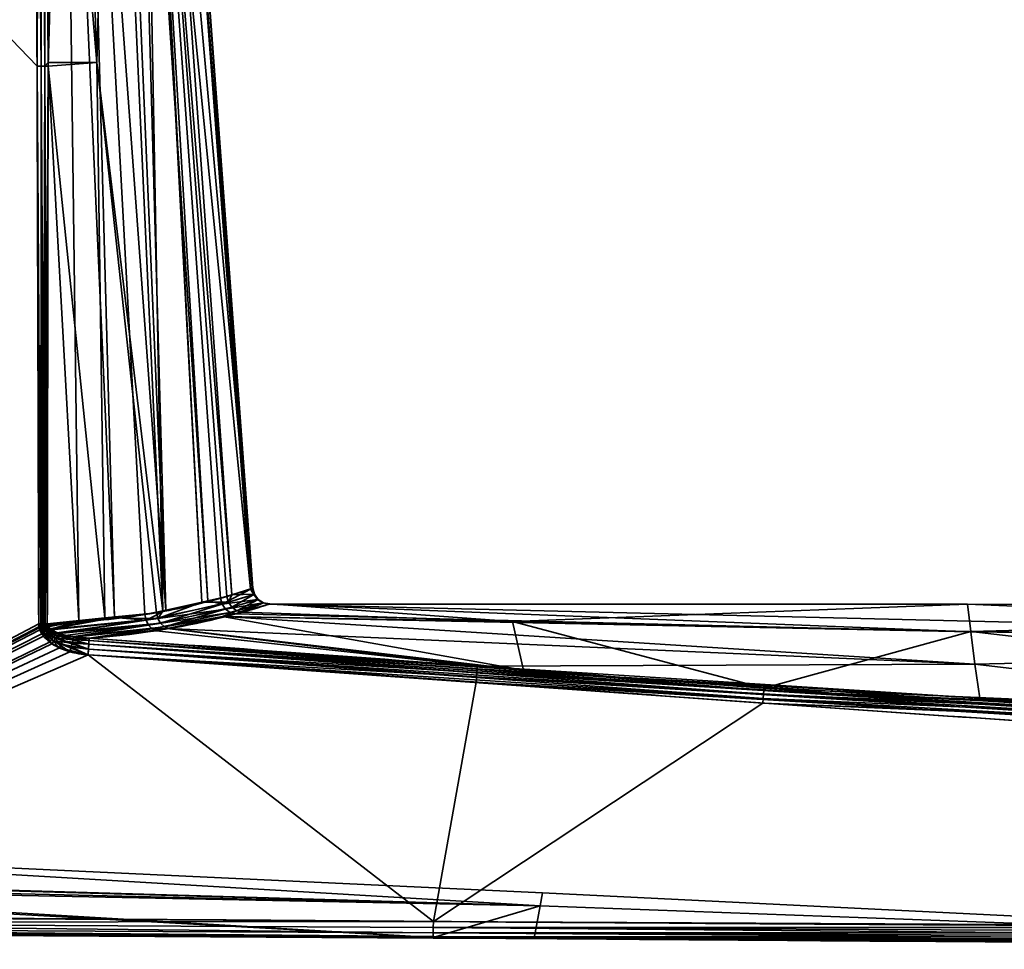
# Model space of a CAD drawing. Header units: millimetres. Extents: x -309 to 8309, y -96 to 57.
# Tile 18 of 95: x 1252 to 1281, y -93 to -66. Entities that reach past the tile are written whole.
import ezdxf

# ---------------------------------------------------------------- set-up
doc = ezdxf.new("R2010")
doc.units = ezdxf.units.MM
doc.layers.add('31', color=7, linetype='Continuous', true_color=0xffffff)

# ---------------------------------------------------------------- blocks, each defined once
blk = doc.blocks.new('UG_SURFACE_006')
at = {"layer": '31', "color": 251, "linetype": 'Continuous', "lineweight": 35}
for points in [[(1236, -50.3, 1115), (1236, -92.446, 1115), (1252.364, -83.789, 1115), (1252.316, -67.253, 1115)], [(1252.316, -67.253, 1115), (1252.256, -50.3, 1115), (1236, -50.3, 1115)], [(1236, -50.3, 1093), (1252.256, -50.3, 1093), (1252.316, -67.253, 1093)], [(1252.316, -67.253, 1093), (1252.364, -83.789, 1093), (1236, -92.446, 1093), (1236, -50.3, 1093)], [(1252.256, -50.3, 1115), (1252.316, -67.253, 1115), (1252.433, -67.253, 1114.986)], [(1252.433, -67.253, 1114.986), (1252.406, -50.3, 1114.974), (1252.256, -50.3, 1115)], [(1252.316, -67.253, 1093), (1252.256, -50.3, 1093), (1252.375, -50.3, 1093.014)], [(1252.375, -50.3, 1093.014), (1252.433, -67.253, 1093.014), (1252.316, -67.253, 1093)], [(1252.375, -50.3, 1093.014), (1252.404, -50.3, 1093.027), (1252.433, -67.253, 1093.014)], [(1252.404, -50.3, 1093.027), (1252.529, -50.3, 1093.081), (1252.545, -67.252, 1093.055)], [(1252.545, -67.252, 1093.055), (1252.433, -67.253, 1093.014), (1252.404, -50.3, 1093.027)], [(1252.421, -50.3, 1114.972), (1252.406, -50.3, 1114.974), (1252.433, -67.253, 1114.986)], [(1252.421, -50.3, 1114.972), (1252.433, -67.253, 1114.986), (1252.545, -67.252, 1114.944)], [(1252.545, -67.252, 1114.944), (1252.54, -50.3, 1114.906), (1252.421, -50.3, 1114.972)], [(1252.529, -50.3, 1093.081), (1252.541, -50.3, 1093.092), (1252.545, -67.252, 1093.055)], [(1252.568, -50.3, 1114.89), (1252.54, -50.3, 1114.906), (1252.545, -67.252, 1114.944)], [(1252.541, -50.3, 1093.092), (1252.652, -50.3, 1093.195), (1252.643, -67.252, 1093.122)], [(1252.643, -67.252, 1093.122), (1252.545, -67.252, 1093.055), (1252.541, -50.3, 1093.092)], [(1252.568, -50.3, 1114.89), (1252.545, -67.252, 1114.944), (1252.643, -67.145, 1114.878)], [(1252.643, -67.145, 1114.878), (1252.652, -50.3, 1114.805), (1252.568, -50.3, 1114.89)], [(1253.115, -50.3, 1094.032), (1253.558, -83.701, 1093.844), (1252.643, -67.252, 1093.122)], [(1252.652, -50.3, 1114.805), (1252.643, -67.145, 1114.878), (1254.087, -67.145, 1113.426)], [(1252.643, -67.252, 1093.122), (1252.652, -50.3, 1093.195), (1253.115, -50.3, 1094.032)], [(1254.087, -67.145, 1113.426), (1253.528, -50.3, 1113.145), (1252.652, -50.3, 1114.805)], [(1253.115, -50.3, 1094.032), (1253.704, -50.3, 1095.096), (1254.611, -83.604, 1094.712)], [(1254.611, -83.604, 1094.712), (1253.558, -83.701, 1093.844), (1253.115, -50.3, 1094.032)], [(1254.534, -50.3, 1111.238), (1253.528, -50.3, 1113.145), (1254.087, -67.145, 1113.426)], [(1253.704, -50.3, 1095.096), (1254.724, -50.3, 1096.939), (1256.131, -83.385, 1096.452)], [(1256.131, -83.385, 1096.452), (1255.508, -83.52, 1095.452), (1253.704, -50.3, 1095.096)], [(1255.508, -83.52, 1095.452), (1254.611, -83.604, 1094.712), (1253.704, -50.3, 1095.096)], [(1254.087, -67.145, 1113.426), (1256.041, -83.42, 1111.814), (1254.534, -50.3, 1111.238)], [(1255.434, -50.3, 1109.53), (1254.534, -50.3, 1111.238), (1256.041, -83.42, 1111.814)], [(1256.131, -83.385, 1096.452), (1254.724, -50.3, 1096.939), (1255.201, -50.3, 1097.801)], [(1255.201, -50.3, 1097.801), (1255.409, -50.3, 1098.902), (1257.38, -83.114, 1098.457)], [(1257.38, -83.114, 1098.457), (1256.131, -83.385, 1096.452), (1255.201, -50.3, 1097.801)], [(1255.409, -50.3, 1098.902), (1256.201, -50.3, 1103.086), (1258.64, -82.76, 1102.975)], [(1258.64, -82.76, 1102.975), (1257.752, -83.033, 1099.055), (1255.409, -50.3, 1098.902)], [(1257.752, -83.033, 1099.055), (1257.38, -83.114, 1098.457), (1255.409, -50.3, 1098.902)], [(1255.434, -50.3, 1109.53), (1256.041, -83.42, 1111.814), (1257.199, -83.151, 1109.764)], [(1257.199, -83.151, 1109.764), (1255.46, -50.3, 1109.361), (1255.434, -50.3, 1109.53)], [(1255.46, -50.3, 1109.361), (1257.945, -82.978, 1108.443), (1258.096, -82.931, 1107.623)], [(1255.46, -50.3, 1109.361), (1257.199, -83.151, 1109.764), (1257.945, -82.978, 1108.443)], [(1258.096, -82.931, 1107.623), (1255.773, -50.3, 1107.267), (1255.46, -50.3, 1109.361)], [(1255.773, -50.3, 1107.267), (1258.096, -82.931, 1107.623), (1258.715, -82.736, 1104.244)], [(1258.715, -82.736, 1104.244), (1256.312, -50.3, 1103.672), (1255.773, -50.3, 1107.267)], [(1258.694, -82.743, 1103.216), (1256.201, -50.3, 1103.086), (1256.312, -50.3, 1103.672)], [(1258.694, -82.743, 1103.216), (1258.64, -82.76, 1102.975), (1256.201, -50.3, 1103.086)], [(1256.312, -50.3, 1103.672), (1258.715, -82.736, 1104.244), (1258.694, -82.743, 1103.216)], [(1252.545, -67.252, 1114.944), (1252.643, -67.252, 1114.878), (1252.643, -67.145, 1114.878)], [(1254.087, -67.145, 1113.426), (1252.643, -67.145, 1114.878), (1252.643, -67.252, 1114.878)], [(1254.324, -83.617, 1113.461), (1254.087, -67.145, 1113.426), (1252.643, -67.252, 1114.878)], [(1254.087, -67.145, 1113.426), (1254.324, -83.617, 1113.461), (1255.857, -83.462, 1112.14)], [(1255.857, -83.462, 1112.14), (1256.041, -83.42, 1111.814), (1254.087, -67.145, 1113.426)], [(1252.316, -67.253, 1115), (1252.364, -83.789, 1115), (1252.431, -83.789, 1114.994)], [(1252.431, -83.789, 1114.994), (1252.433, -67.253, 1114.986), (1252.316, -67.253, 1115)], [(1252.431, -83.789, 1093.006), (1252.316, -67.253, 1093), (1252.433, -67.253, 1093.014)], [(1252.431, -83.789, 1093.006), (1252.364, -83.789, 1093), (1252.316, -67.253, 1093)], [(1252.431, -83.789, 1114.994), (1252.453, -83.789, 1114.992), (1252.433, -67.253, 1114.986)], [(1252.433, -67.253, 1093.014), (1252.453, -83.789, 1093.008), (1252.431, -83.789, 1093.006)], [(1252.496, -83.789, 1114.98), (1252.545, -67.252, 1114.944), (1252.433, -67.253, 1114.986)], [(1252.433, -67.253, 1093.014), (1252.545, -67.252, 1093.055), (1252.539, -83.789, 1093.032)], [(1252.433, -67.253, 1114.986), (1252.453, -83.789, 1114.992), (1252.496, -83.789, 1114.98)], [(1252.539, -83.789, 1093.032), (1252.496, -83.789, 1093.02), (1252.433, -67.253, 1093.014)], [(1252.496, -83.789, 1093.02), (1252.453, -83.789, 1093.008), (1252.433, -67.253, 1093.014)], [(1252.496, -83.789, 1114.98), (1252.539, -83.789, 1114.968), (1252.545, -67.252, 1114.944)], [(1252.545, -67.252, 1114.944), (1252.539, -83.789, 1114.968), (1252.559, -83.788, 1114.959)], [(1252.559, -83.788, 1093.041), (1252.539, -83.789, 1093.032), (1252.545, -67.252, 1093.055)], [(1252.559, -83.788, 1114.959), (1252.643, -67.252, 1114.878), (1252.545, -67.252, 1114.944)], [(1252.545, -67.252, 1093.055), (1252.643, -67.252, 1093.122), (1252.62, -83.788, 1093.07)], [(1252.62, -83.788, 1093.07), (1252.559, -83.788, 1093.041), (1252.545, -67.252, 1093.055)], [(1252.559, -83.788, 1114.959), (1252.62, -83.788, 1114.93), (1252.643, -67.252, 1114.878)], [(1253.558, -83.701, 1093.844), (1252.62, -83.788, 1093.07), (1252.643, -67.252, 1093.122)], [(1252.643, -67.252, 1114.878), (1252.62, -83.788, 1114.93), (1254.324, -83.617, 1113.461)], [(1257.8, -83.208, 1099.055), (1257.752, -83.033, 1099.055), (1258.64, -82.76, 1102.975)], [(1258.64, -82.76, 1102.975), (1258.742, -82.923, 1103.216), (1257.8, -83.208, 1099.055)], [(1258.096, -82.931, 1107.623), (1257.993, -83.154, 1108.442), (1258.763, -82.916, 1104.244)], [(1258.763, -82.916, 1104.244), (1257.993, -83.154, 1108.442), (1258.096, -83.301, 1108.464)], [(1258.763, -82.916, 1104.244), (1258.715, -82.736, 1104.244), (1258.096, -82.931, 1107.623)], [(1258.096, -83.301, 1108.464), (1258.874, -83.066, 1104.245), (1258.763, -82.916, 1104.244)], [(1258.64, -82.76, 1102.975), (1258.694, -82.743, 1103.216), (1258.742, -82.923, 1103.216)], [(1258.694, -82.743, 1103.216), (1258.715, -82.736, 1104.244), (1258.763, -82.916, 1104.244)], [(1258.763, -82.916, 1104.244), (1258.742, -82.923, 1103.216), (1258.694, -82.743, 1103.216)], [(1258.742, -82.923, 1103.216), (1258.763, -82.916, 1104.244), (1258.874, -83.066, 1104.245)], [(1257.8, -83.208, 1099.055), (1255.547, -83.688, 1095.441), (1256.131, -83.385, 1096.452), (1257.38, -83.114, 1098.457)], [(1255.547, -83.688, 1095.441), (1257.8, -83.208, 1099.055), (1257.901, -83.355, 1099.03)], [(1255.897, -83.63, 1112.148), (1257.993, -83.154, 1108.442), (1257.199, -83.151, 1109.764)], [(1257.199, -83.151, 1109.764), (1256.041, -83.42, 1111.814), (1255.897, -83.63, 1112.148)], [(1257.993, -83.154, 1108.442), (1255.897, -83.63, 1112.148), (1255.979, -83.776, 1112.194)], [(1255.979, -83.776, 1112.194), (1258.096, -83.301, 1108.464), (1257.993, -83.154, 1108.442)], [(1257.993, -83.154, 1108.442), (1257.945, -82.978, 1108.443), (1257.199, -83.151, 1109.764)], [(1257.38, -83.114, 1098.457), (1257.752, -83.033, 1099.055), (1257.8, -83.208, 1099.055)], [(1257.8, -83.208, 1099.055), (1258.742, -82.923, 1103.216), (1258.853, -83.073, 1103.213)], [(1258.853, -83.073, 1103.213), (1257.901, -83.355, 1099.03), (1257.8, -83.208, 1099.055)], [(1257.901, -83.355, 1099.03), (1258.853, -83.073, 1103.213), (1259.01, -83.172, 1103.205)], [(1259.01, -83.172, 1103.205), (1258.043, -83.457, 1098.984), (1257.901, -83.355, 1099.03)], [(1258.096, -82.931, 1107.623), (1257.945, -82.978, 1108.443), (1257.993, -83.154, 1108.442)], [(1258.207, -83.499, 1098.922), (1258.043, -83.457, 1098.984), (1259.01, -83.172, 1103.205)], [(1258.874, -83.066, 1104.245), (1258.096, -83.301, 1108.464), (1258.241, -83.402, 1108.506)], [(1259.01, -83.172, 1103.205), (1259.193, -83.206, 1103.195), (1258.207, -83.499, 1098.922)], [(1280.004, -84.025, 1098.166), (1258.207, -83.499, 1098.922), (1259.193, -83.206, 1103.195)], [(1258.241, -83.402, 1108.506), (1259.032, -83.165, 1104.248), (1258.874, -83.066, 1104.245)], [(1259.032, -83.165, 1104.248), (1258.241, -83.402, 1108.506), (1258.409, -83.443, 1108.562)], [(1258.409, -83.443, 1108.562), (1259.215, -83.199, 1104.251), (1259.032, -83.165, 1104.248)], [(1259.215, -83.199, 1104.251), (1258.409, -83.443, 1108.562), (1266.412, -83.725, 1109.694)], [(1258.874, -83.066, 1104.245), (1258.853, -83.073, 1103.213), (1258.742, -82.923, 1103.216)], [(1258.853, -83.073, 1103.213), (1258.874, -83.066, 1104.245), (1259.032, -83.165, 1104.248)], [(1259.032, -83.165, 1104.248), (1259.01, -83.172, 1103.205), (1258.853, -83.073, 1103.213)], [(1259.01, -83.172, 1103.205), (1259.032, -83.165, 1104.248), (1259.21, -83.201, 1103.999)], [(1259.21, -83.201, 1103.999), (1259.193, -83.206, 1103.195), (1259.01, -83.172, 1103.205)], [(1259.032, -83.165, 1104.248), (1259.215, -83.199, 1104.251), (1259.21, -83.201, 1103.999)], [(1259.193, -83.206, 1103.195), (1259.21, -83.201, 1103.999), (1279.907, -83.211, 1103.999)], [(1279.907, -83.211, 1103.999), (1307.361, -84.375, 1098.026), (1259.193, -83.206, 1103.195)], [(1259.193, -83.206, 1103.195), (1307.361, -84.375, 1098.026), (1280.004, -84.025, 1098.166)], [(1279.907, -83.211, 1103.999), (1259.21, -83.201, 1103.999), (1259.215, -83.199, 1104.251)], [(1279.907, -83.211, 1103.999), (1259.215, -83.199, 1104.251), (1266.412, -83.725, 1109.694)], [(1255.897, -83.63, 1112.148), (1255.857, -83.462, 1112.14), (1254.324, -83.617, 1113.461)], [(1255.547, -83.688, 1095.441), (1255.508, -83.52, 1095.452), (1256.131, -83.385, 1096.452)], [(1257.901, -83.355, 1099.03), (1255.624, -83.834, 1095.392), (1255.547, -83.688, 1095.441)], [(1255.624, -83.834, 1095.392), (1257.901, -83.355, 1099.03), (1258.043, -83.457, 1098.984)], [(1258.043, -83.457, 1098.984), (1255.733, -83.94, 1095.311), (1255.624, -83.834, 1095.392)], [(1255.733, -83.94, 1095.311), (1258.043, -83.457, 1098.984), (1257.872, -83.57, 1098.392)], [(1256.041, -83.42, 1111.814), (1255.857, -83.462, 1112.14), (1255.897, -83.63, 1112.148)], [(1258.096, -83.301, 1108.464), (1255.979, -83.776, 1112.194), (1256.092, -83.882, 1112.272)], [(1256.092, -83.882, 1112.272), (1258.241, -83.402, 1108.506), (1258.096, -83.301, 1108.464)], [(1257.811, -83.578, 1109.604), (1258.241, -83.402, 1108.506), (1256.092, -83.882, 1112.272)], [(1257.811, -83.578, 1109.604), (1258.409, -83.443, 1108.562), (1258.241, -83.402, 1108.506)], [(1258.409, -83.443, 1108.562), (1257.811, -83.578, 1109.604), (1266.412, -83.725, 1109.694)], [(1258.043, -83.457, 1098.984), (1258.207, -83.499, 1098.922), (1257.872, -83.57, 1098.392)], [(1280.004, -84.025, 1098.166), (1257.872, -83.57, 1098.392), (1258.207, -83.499, 1098.922)], [(1266.412, -83.725, 1109.694), (1280.004, -84.024, 1109.832), (1279.907, -83.211, 1103.999)], [(1307.361, -83.3, 1103.998), (1279.907, -83.211, 1103.999), (1280.004, -84.024, 1109.832)], [(1279.907, -83.211, 1103.999), (1307.361, -83.3, 1103.998), (1307.361, -84.375, 1098.026)], [(1280.004, -84.024, 1109.832), (1307.361, -84.374, 1109.971), (1307.361, -83.3, 1103.998)], [(1236, -92.446, 1115), (1252.379, -83.912, 1115), (1252.364, -83.789, 1115)], [(1252.364, -83.789, 1093), (1252.372, -83.88, 1093), (1236, -92.446, 1093)], [(1252.431, -83.789, 1114.994), (1252.364, -83.789, 1115), (1252.379, -83.912, 1115)], [(1252.372, -83.88, 1093), (1252.364, -83.789, 1093), (1252.431, -83.789, 1093.006)], [(1252.431, -83.789, 1093.006), (1252.439, -83.868, 1093.005), (1252.372, -83.88, 1093)], [(1252.379, -83.912, 1115), (1252.445, -83.896, 1114.995), (1252.431, -83.789, 1114.994)], [(1252.453, -83.789, 1114.992), (1252.431, -83.789, 1114.994), (1252.445, -83.896, 1114.995)], [(1252.439, -83.868, 1093.005), (1252.431, -83.789, 1093.006), (1252.453, -83.789, 1093.008)], [(1252.504, -83.856, 1093.018), (1252.439, -83.868, 1093.005), (1252.453, -83.789, 1093.008)], [(1252.445, -83.896, 1114.995), (1252.51, -83.88, 1114.981), (1252.496, -83.789, 1114.98)], [(1252.496, -83.789, 1114.98), (1252.453, -83.789, 1114.992), (1252.445, -83.896, 1114.995)], [(1252.453, -83.789, 1093.008), (1252.496, -83.789, 1093.02), (1252.504, -83.856, 1093.018)], [(1252.539, -83.789, 1114.968), (1252.496, -83.789, 1114.98), (1252.51, -83.88, 1114.981)], [(1252.504, -83.856, 1093.018), (1252.496, -83.789, 1093.02), (1252.539, -83.789, 1093.032)], [(1252.539, -83.789, 1093.032), (1252.567, -83.844, 1093.041), (1252.504, -83.856, 1093.018)], [(1252.539, -83.789, 1114.968), (1252.51, -83.88, 1114.981), (1252.573, -83.864, 1114.959)], [(1252.573, -83.864, 1114.959), (1252.559, -83.788, 1114.959), (1252.539, -83.789, 1114.968)], [(1252.539, -83.789, 1093.032), (1252.559, -83.788, 1093.041), (1252.567, -83.844, 1093.041)], [(1252.62, -83.788, 1114.93), (1252.559, -83.788, 1114.959), (1252.573, -83.864, 1114.959)], [(1252.567, -83.844, 1093.041), (1252.559, -83.788, 1093.041), (1252.62, -83.788, 1093.07)], [(1252.62, -83.788, 1093.07), (1252.626, -83.834, 1093.071), (1252.567, -83.844, 1093.041)], [(1252.573, -83.864, 1114.959), (1252.632, -83.85, 1114.927), (1252.62, -83.788, 1114.93)], [(1254.324, -83.617, 1113.461), (1252.62, -83.788, 1114.93), (1252.632, -83.85, 1114.927)], [(1252.626, -83.834, 1093.071), (1252.62, -83.788, 1093.07), (1253.558, -83.701, 1093.844)], [(1252.646, -83.877, 1093.076), (1252.626, -83.834, 1093.071), (1253.558, -83.701, 1093.844)], [(1252.632, -83.85, 1114.927), (1252.697, -83.936, 1114.911), (1254.324, -83.617, 1113.461)], [(1253.558, -83.701, 1093.844), (1252.723, -83.953, 1093.096), (1252.646, -83.877, 1093.076)], [(1252.697, -83.936, 1114.911), (1252.725, -83.953, 1114.904), (1254.324, -83.617, 1113.461)], [(1252.723, -83.953, 1093.096), (1253.558, -83.701, 1093.844), (1254.611, -83.604, 1094.712)], [(1254.611, -83.604, 1094.712), (1255.547, -83.688, 1095.441), (1252.723, -83.953, 1093.096)], [(1252.741, -83.971, 1093.101), (1252.723, -83.953, 1093.096), (1255.547, -83.688, 1095.441)], [(1252.725, -83.953, 1114.904), (1255.897, -83.63, 1112.148), (1254.324, -83.617, 1113.461)], [(1255.897, -83.63, 1112.148), (1252.725, -83.953, 1114.904), (1252.899, -84.056, 1114.858)], [(1252.958, -84.079, 1093.157), (1252.741, -83.971, 1093.101), (1255.547, -83.688, 1095.441)], [(1252.899, -84.056, 1114.858), (1255.979, -83.776, 1112.194), (1255.897, -83.63, 1112.148)], [(1255.979, -83.776, 1112.194), (1252.899, -84.056, 1114.858), (1253.149, -84.137, 1114.792)], [(1255.547, -83.688, 1095.441), (1255.624, -83.834, 1095.392), (1252.958, -84.079, 1093.157)], [(1255.979, -83.776, 1112.194), (1253.149, -84.137, 1114.792), (1253.411, -84.168, 1114.718)], [(1253.411, -84.168, 1114.718), (1256.092, -83.882, 1112.272), (1255.979, -83.776, 1112.194)], [(1254.611, -83.604, 1094.712), (1255.508, -83.52, 1095.452), (1255.547, -83.688, 1095.441)], [(1257.872, -83.57, 1098.392), (1256.172, -83.928, 1095.703), (1255.733, -83.94, 1095.311)], [(1256.092, -83.882, 1112.272), (1256.223, -83.935, 1112.371), (1257.811, -83.578, 1109.604)], [(1280.12, -84.991, 1095.494), (1256.172, -83.928, 1095.703), (1257.872, -83.57, 1098.392)], [(1257.811, -83.578, 1109.604), (1256.223, -83.935, 1112.371), (1266.739, -85.17, 1114.677)], [(1266.739, -85.17, 1114.677), (1266.412, -83.725, 1109.694), (1257.811, -83.578, 1109.604)], [(1257.872, -83.57, 1098.392), (1280.004, -84.025, 1098.166), (1280.12, -84.991, 1095.494)], [(1266.412, -83.725, 1109.694), (1266.739, -85.17, 1114.677), (1273.868, -85.696, 1114.722)], [(1273.868, -85.696, 1114.722), (1280.004, -84.024, 1109.832), (1266.412, -83.725, 1109.694)], [(1252.372, -83.88, 1093), (1252.396, -83.967, 1093), (1236, -92.446, 1093)], [(1236, -92.446, 1115), (1252.455, -84.087, 1115), (1252.379, -83.912, 1115)], [(1252.396, -83.967, 1093), (1252.506, -84.159, 1093), (1236, -92.446, 1093)], [(1252.396, -83.967, 1093), (1252.372, -83.88, 1093), (1252.439, -83.868, 1093.005)], [(1252.445, -83.896, 1114.995), (1252.379, -83.912, 1115), (1252.455, -84.087, 1115)], [(1252.439, -83.868, 1093.005), (1252.462, -83.944, 1093.005), (1252.396, -83.967, 1093)], [(1252.506, -84.159, 1093), (1252.396, -83.967, 1093), (1252.462, -83.944, 1093.005)], [(1252.439, -83.868, 1093.005), (1252.504, -83.856, 1093.018), (1252.526, -83.921, 1093.019)], [(1252.526, -83.921, 1093.019), (1252.462, -83.944, 1093.005), (1252.439, -83.868, 1093.005)], [(1252.51, -83.88, 1114.981), (1252.445, -83.896, 1114.995), (1252.519, -84.047, 1114.994)], [(1252.455, -84.087, 1115), (1252.519, -84.047, 1114.994), (1252.445, -83.896, 1114.995)], [(1252.519, -84.047, 1114.994), (1252.455, -84.087, 1115), (1252.688, -84.334, 1115)], [(1252.462, -83.944, 1093.005), (1252.526, -83.921, 1093.019), (1252.63, -84.06, 1093.026)], [(1252.462, -83.944, 1093.005), (1252.568, -84.109, 1093.006), (1252.506, -84.159, 1093)], [(1252.63, -84.06, 1093.026), (1252.568, -84.109, 1093.006), (1252.462, -83.944, 1093.005)], [(1252.504, -83.856, 1093.018), (1252.567, -83.844, 1093.041), (1252.588, -83.898, 1093.043)], [(1252.588, -83.898, 1093.043), (1252.526, -83.921, 1093.019), (1252.504, -83.856, 1093.018)], [(1252.573, -83.864, 1114.959), (1252.51, -83.88, 1114.981), (1252.581, -84.008, 1114.977)], [(1252.519, -84.047, 1114.994), (1252.581, -84.008, 1114.977), (1252.51, -83.88, 1114.981)], [(1252.581, -84.008, 1114.977), (1252.519, -84.047, 1114.994), (1252.746, -84.258, 1114.991)], [(1252.688, -84.334, 1115), (1252.746, -84.258, 1114.991), (1252.519, -84.047, 1114.994)], [(1252.526, -83.921, 1093.019), (1252.588, -83.898, 1093.043), (1252.688, -84.014, 1093.057)], [(1252.688, -84.014, 1093.057), (1252.63, -84.06, 1093.026), (1252.526, -83.921, 1093.019)], [(1252.588, -83.898, 1093.043), (1252.567, -83.844, 1093.041), (1252.626, -83.834, 1093.071)], [(1252.568, -84.109, 1093.006), (1252.63, -84.06, 1093.026), (1252.866, -84.217, 1093.041)], [(1252.632, -83.85, 1114.927), (1252.573, -83.864, 1114.959), (1252.641, -83.971, 1114.949)], [(1252.581, -84.008, 1114.977), (1252.641, -83.971, 1114.949), (1252.573, -83.864, 1114.959)], [(1252.641, -83.971, 1114.949), (1252.581, -84.008, 1114.977), (1252.802, -84.184, 1114.963)], [(1252.746, -84.258, 1114.991), (1252.802, -84.184, 1114.963), (1252.581, -84.008, 1114.977)], [(1252.626, -83.834, 1093.071), (1252.646, -83.877, 1093.076), (1252.588, -83.898, 1093.043)], [(1252.688, -84.014, 1093.057), (1252.588, -83.898, 1093.043), (1252.646, -83.877, 1093.076)], [(1252.63, -84.06, 1093.026), (1252.688, -84.014, 1093.057), (1252.915, -84.143, 1093.091)], [(1252.915, -84.143, 1093.091), (1252.866, -84.217, 1093.041), (1252.63, -84.06, 1093.026)], [(1252.641, -83.971, 1114.949), (1252.697, -83.936, 1114.911), (1252.632, -83.85, 1114.927)], [(1252.725, -83.953, 1114.904), (1252.697, -83.936, 1114.911), (1252.641, -83.971, 1114.949)], [(1252.725, -83.953, 1114.904), (1252.641, -83.971, 1114.949), (1252.854, -84.116, 1114.918)], [(1252.802, -84.184, 1114.963), (1252.854, -84.116, 1114.918), (1252.641, -83.971, 1114.949)], [(1252.646, -83.877, 1093.076), (1252.723, -83.953, 1093.096), (1252.688, -84.014, 1093.057)], [(1252.723, -83.953, 1093.096), (1252.741, -83.971, 1093.101), (1252.688, -84.014, 1093.057)], [(1252.915, -84.143, 1093.091), (1252.688, -84.014, 1093.057), (1252.741, -83.971, 1093.101)], [(1252.854, -84.116, 1114.918), (1252.899, -84.056, 1114.858), (1252.725, -83.953, 1114.904)], [(1252.741, -83.971, 1093.101), (1252.958, -84.079, 1093.157), (1252.915, -84.143, 1093.091)], [(1252.899, -84.056, 1114.858), (1252.854, -84.116, 1114.918), (1253.115, -84.209, 1114.879)], [(1253.115, -84.209, 1114.879), (1253.149, -84.137, 1114.792), (1252.899, -84.056, 1114.858)], [(1253.388, -84.262, 1093.165), (1252.915, -84.143, 1093.091), (1252.958, -84.079, 1093.157)], [(1253.4, -84.185, 1093.277), (1252.958, -84.079, 1093.157), (1255.624, -83.834, 1095.392)], [(1252.958, -84.079, 1093.157), (1253.4, -84.185, 1093.277), (1253.388, -84.262, 1093.165)], [(1255.624, -83.834, 1095.392), (1255.733, -83.94, 1095.311), (1253.4, -84.185, 1093.277)], [(1253.409, -84.187, 1093.28), (1253.4, -84.185, 1093.277), (1255.733, -83.94, 1095.311)], [(1253.86, -84.221, 1093.406), (1253.409, -84.187, 1093.28), (1255.733, -83.94, 1095.311)], [(1256.092, -83.882, 1112.272), (1253.411, -84.168, 1114.718), (1253.86, -84.221, 1114.594)], [(1253.86, -84.221, 1114.594), (1256.223, -83.935, 1112.371), (1256.092, -83.882, 1112.272)], [(1256.223, -83.935, 1112.371), (1253.86, -84.221, 1114.594), (1266.739, -85.17, 1114.677)], [(1255.733, -83.94, 1095.311), (1255.858, -83.995, 1095.206), (1253.86, -84.221, 1093.406)], [(1265.373, -85.05, 1093.33), (1253.86, -84.221, 1093.406), (1255.858, -83.995, 1095.206)], [(1256.172, -83.928, 1095.703), (1255.858, -83.995, 1095.206), (1255.733, -83.94, 1095.311)], [(1265.373, -85.05, 1093.33), (1255.858, -83.995, 1095.206), (1256.172, -83.928, 1095.703)], [(1256.172, -83.928, 1095.703), (1280.12, -84.991, 1095.494), (1265.373, -85.05, 1093.33)], [(1280.004, -84.024, 1109.832), (1273.868, -85.696, 1114.722), (1306.99, -87.145, 1114.816)], [(1306.99, -87.145, 1114.816), (1307.361, -84.374, 1109.971), (1280.004, -84.024, 1109.832)], [(1280.12, -84.991, 1095.494), (1280.004, -84.025, 1098.166), (1307.361, -84.375, 1098.026)], [(1252.688, -84.334, 1115), (1252.455, -84.087, 1115), (1236, -92.446, 1115)], [(1236, -92.446, 1093), (1252.506, -84.159, 1093), (1252.756, -84.382, 1093)], [(1236, -92.446, 1115), (1252.979, -84.505, 1115), (1252.688, -84.334, 1115)], [(1252.756, -84.382, 1093), (1252.506, -84.159, 1093), (1252.568, -84.109, 1093.006)], [(1252.568, -84.109, 1093.006), (1252.812, -84.298, 1093.01), (1252.756, -84.382, 1093)], [(1252.866, -84.217, 1093.041), (1252.812, -84.298, 1093.01), (1252.568, -84.109, 1093.006)], [(1252.746, -84.258, 1114.991), (1252.688, -84.334, 1115), (1252.979, -84.505, 1115)], [(1252.802, -84.184, 1114.963), (1252.746, -84.258, 1114.991), (1253.028, -84.399, 1114.986)], [(1252.979, -84.505, 1115), (1253.028, -84.399, 1114.986), (1252.746, -84.258, 1114.991)], [(1253.286, -84.618, 1093), (1252.756, -84.382, 1093), (1252.812, -84.298, 1093.01)], [(1252.854, -84.116, 1114.918), (1252.802, -84.184, 1114.963), (1253.074, -84.298, 1114.945)], [(1253.028, -84.399, 1114.986), (1253.074, -84.298, 1114.945), (1252.802, -84.184, 1114.963)], [(1252.812, -84.298, 1093.01), (1252.866, -84.217, 1093.041), (1253.358, -84.364, 1093.076)], [(1252.812, -84.298, 1093.01), (1253.324, -84.486, 1093.019), (1253.286, -84.618, 1093)], [(1253.358, -84.364, 1093.076), (1253.324, -84.486, 1093.019), (1252.812, -84.298, 1093.01)], [(1253.074, -84.298, 1114.945), (1253.115, -84.209, 1114.879), (1252.854, -84.116, 1114.918)], [(1252.866, -84.217, 1093.041), (1252.915, -84.143, 1093.091), (1253.388, -84.262, 1093.165)], [(1253.388, -84.262, 1093.165), (1253.358, -84.364, 1093.076), (1252.866, -84.217, 1093.041)], [(1253.074, -84.298, 1114.945), (1253.028, -84.399, 1114.986), (1253.839, -84.542, 1114.97)], [(1253.115, -84.209, 1114.879), (1253.074, -84.298, 1114.945), (1253.849, -84.393, 1114.885)], [(1253.839, -84.542, 1114.97), (1253.849, -84.393, 1114.885), (1253.074, -84.298, 1114.945)], [(1253.411, -84.168, 1114.718), (1253.149, -84.137, 1114.792), (1253.115, -84.209, 1114.879)], [(1253.115, -84.209, 1114.879), (1253.856, -84.282, 1114.754), (1253.411, -84.168, 1114.718)], [(1253.849, -84.393, 1114.885), (1253.856, -84.282, 1114.754), (1253.115, -84.209, 1114.879)], [(1253.839, -84.542, 1093.03), (1253.324, -84.486, 1093.019), (1253.358, -84.364, 1093.076)], [(1253.849, -84.393, 1093.115), (1253.358, -84.364, 1093.076), (1253.388, -84.262, 1093.165)], [(1253.358, -84.364, 1093.076), (1253.849, -84.393, 1093.115), (1253.839, -84.542, 1093.03)], [(1253.4, -84.185, 1093.277), (1253.409, -84.187, 1093.28), (1253.388, -84.262, 1093.165)], [(1253.856, -84.282, 1093.246), (1253.388, -84.262, 1093.165), (1253.409, -84.187, 1093.28)], [(1253.388, -84.262, 1093.165), (1253.856, -84.282, 1093.246), (1253.849, -84.393, 1093.115)], [(1253.409, -84.187, 1093.28), (1253.86, -84.221, 1093.406), (1253.856, -84.282, 1093.246)], [(1253.856, -84.282, 1114.754), (1253.86, -84.221, 1114.594), (1253.411, -84.168, 1114.718)], [(1273.863, -85.774, 1114.837), (1253.856, -84.282, 1114.754), (1253.849, -84.393, 1114.885)], [(1253.849, -84.393, 1093.115), (1253.856, -84.282, 1093.246), (1265.368, -85.123, 1093.196)], [(1266.739, -85.17, 1114.677), (1253.86, -84.221, 1114.594), (1253.856, -84.282, 1114.754)], [(1253.856, -84.282, 1093.246), (1253.86, -84.221, 1093.406), (1265.373, -85.05, 1093.33)], [(1253.856, -84.282, 1114.754), (1273.863, -85.774, 1114.837), (1266.739, -85.17, 1114.677)], [(1265.373, -85.05, 1093.33), (1265.368, -85.123, 1093.196), (1253.856, -84.282, 1093.246)], [(1280.12, -84.991, 1095.494), (1307.361, -84.375, 1098.026), (1298.482, -87.146, 1093.184)], [(1236, -92.446, 1093), (1252.756, -84.382, 1093), (1253.286, -84.618, 1093)], [(1253.828, -84.711, 1115), (1252.979, -84.505, 1115), (1236, -92.446, 1115)], [(1264.068, -92.621, 1093), (1236, -92.446, 1093), (1253.286, -84.618, 1093), (1253.828, -84.711, 1093)], [(1253.028, -84.399, 1114.986), (1252.979, -84.505, 1115), (1253.828, -84.711, 1115)], [(1253.828, -84.711, 1115), (1253.839, -84.542, 1114.97), (1253.028, -84.399, 1114.986)], [(1253.828, -84.711, 1093), (1253.286, -84.618, 1093), (1253.324, -84.486, 1093.019)], [(1253.324, -84.486, 1093.019), (1253.839, -84.542, 1093.03), (1253.828, -84.711, 1093)], [(1273.846, -86.006, 1114.981), (1253.839, -84.542, 1114.97), (1253.828, -84.711, 1115)], [(1253.828, -84.711, 1093), (1253.839, -84.542, 1093.03), (1265.35, -85.369, 1093.023)], [(1273.855, -85.88, 1114.925), (1253.849, -84.393, 1114.885), (1253.839, -84.542, 1114.97)], [(1253.839, -84.542, 1093.03), (1253.849, -84.393, 1093.115), (1265.36, -85.233, 1093.091)], [(1253.839, -84.542, 1114.97), (1273.846, -86.006, 1114.981), (1273.855, -85.88, 1114.925)], [(1265.36, -85.233, 1093.091), (1265.35, -85.369, 1093.023), (1253.839, -84.542, 1093.03)], [(1253.849, -84.393, 1114.885), (1273.855, -85.88, 1114.925), (1273.863, -85.774, 1114.837)], [(1265.368, -85.123, 1093.196), (1265.36, -85.233, 1093.091), (1253.849, -84.393, 1093.115)], [(1273.836, -86.142, 1115), (1253.828, -84.711, 1115), (1236, -92.446, 1115), (1264.068, -92.621, 1115)], [(1253.828, -84.711, 1115), (1273.836, -86.142, 1115), (1273.846, -86.006, 1114.981)], [(1265.35, -85.369, 1093.023), (1265.339, -85.519, 1093), (1253.828, -84.711, 1093)], [(1264.068, -92.621, 1093), (1253.828, -84.711, 1093), (1265.339, -85.519, 1093)], [(1265.35, -85.369, 1093.023), (1265.36, -85.233, 1093.091), (1298.479, -87.32, 1093.048)], [(1265.36, -85.233, 1093.091), (1265.368, -85.123, 1093.196), (1298.481, -87.225, 1093.107)], [(1298.481, -87.225, 1093.107), (1298.479, -87.32, 1093.048), (1265.36, -85.233, 1093.091)], [(1265.368, -85.123, 1093.196), (1265.373, -85.05, 1093.33), (1280.269, -85.993, 1093.264)], [(1298.481, -87.225, 1093.107), (1265.368, -85.123, 1093.196), (1280.269, -85.993, 1093.264)], [(1280.12, -84.991, 1095.494), (1280.269, -85.993, 1093.264), (1265.373, -85.05, 1093.33)], [(1273.863, -85.774, 1114.837), (1273.868, -85.696, 1114.722), (1266.739, -85.17, 1114.677)], [(1298.482, -87.146, 1093.184), (1280.269, -85.993, 1093.264), (1280.12, -84.991, 1095.494)], [(1265.339, -85.519, 1093), (1298.475, -87.534, 1093), (1298.5, -92.8, 1093), (1264.068, -92.621, 1093)], [(1265.339, -85.519, 1093), (1265.35, -85.369, 1093.023), (1298.477, -87.424, 1093.012)], [(1298.477, -87.424, 1093.012), (1298.475, -87.534, 1093), (1265.339, -85.519, 1093)], [(1298.479, -87.32, 1093.048), (1298.477, -87.424, 1093.012), (1265.35, -85.369, 1093.023)], [(1273.863, -85.774, 1114.837), (1273.855, -85.88, 1114.925), (1306.99, -87.319, 1114.952)], [(1306.99, -87.145, 1114.816), (1273.868, -85.696, 1114.722), (1273.863, -85.774, 1114.837)], [(1273.863, -85.774, 1114.837), (1306.99, -87.224, 1114.893), (1306.99, -87.145, 1114.816)], [(1306.99, -87.319, 1114.952), (1306.99, -87.224, 1114.893), (1273.863, -85.774, 1114.837)], [(1306.99, -87.423, 1114.988), (1273.846, -86.006, 1114.981), (1273.836, -86.142, 1115)], [(1273.855, -85.88, 1114.925), (1273.846, -86.006, 1114.981), (1306.99, -87.423, 1114.988)], [(1306.99, -87.423, 1114.988), (1306.99, -87.319, 1114.952), (1273.855, -85.88, 1114.925)], [(1280.269, -85.993, 1093.264), (1298.482, -87.146, 1093.184), (1298.481, -87.225, 1093.107)], [(1264.068, -92.621, 1115), (1298.5, -92.8, 1115), (1306.99, -87.533, 1115), (1273.836, -86.142, 1115)], [(1273.836, -86.142, 1115), (1306.99, -87.533, 1115), (1306.99, -87.423, 1114.988)], [(1235.988, -90.311, 1104), (1267.301, -91.775, 1104), (1267.232, -92.155, 1109.564)], [(1267.232, -92.155, 1109.564), (1235.992, -91.279, 1109.683), (1235.988, -90.311, 1104)], [(1235.988, -90.311, 1104), (1235.992, -91.24, 1098.31), (1267.232, -92.155, 1098.436)], [(1267.301, -91.775, 1104), (1235.988, -90.311, 1104), (1235.988, -90.311, 1104)], [(1267.232, -92.155, 1098.436), (1267.301, -91.775, 1104), (1235.988, -90.311, 1104)], [(1267.232, -92.155, 1098.436), (1235.992, -91.24, 1098.31), (1235.993, -91.439, 1097.089)], [(1235.993, -91.536, 1111.195), (1235.992, -91.279, 1109.683), (1267.232, -92.155, 1109.564)], [(1235.993, -91.439, 1097.089), (1235.998, -92.887, 1093.736), (1264.064, -93.1, 1093.644)], [(1264.064, -93.1, 1093.644), (1267.232, -92.155, 1098.436), (1235.993, -91.439, 1097.089)], [(1235.993, -91.536, 1111.195), (1267.232, -92.155, 1109.564), (1264.064, -93.1, 1114.356)], [(1264.064, -93.1, 1114.356), (1235.998, -92.887, 1114.264), (1235.993, -91.536, 1111.195)], [(1267.301, -91.775, 1104), (1267.232, -92.155, 1098.436), (1298.479, -93.299, 1098.581)], [(1298.479, -93.299, 1109.419), (1267.232, -92.155, 1109.564), (1267.301, -91.775, 1104)], [(1298.479, -93.299, 1098.581), (1298.479, -93.299, 1104), (1267.301, -91.775, 1104)], [(1267.301, -91.775, 1104), (1298.479, -93.299, 1104), (1298.479, -93.299, 1109.419)], [(1267.232, -92.155, 1109.564), (1267.055, -93.117, 1114.368), (1264.064, -93.1, 1114.356)], [(1264.064, -93.1, 1093.644), (1267.055, -93.117, 1093.632), (1267.232, -92.155, 1098.436)], [(1298.479, -93.3, 1114.5), (1267.055, -93.117, 1114.368), (1267.232, -92.155, 1109.564)], [(1267.232, -92.155, 1098.436), (1267.055, -93.117, 1093.632), (1298.479, -93.3, 1093.5)], [(1298.479, -93.3, 1093.5), (1298.479, -93.299, 1098.581), (1267.232, -92.155, 1098.436)], [(1267.232, -92.155, 1109.564), (1298.479, -93.299, 1109.419), (1298.479, -93.3, 1114.5)], [(1264.068, -92.621, 1115), (1236, -92.446, 1115), (1235.999, -92.647, 1114.958)], [(1235.999, -92.647, 1093.042), (1236, -92.446, 1093), (1264.068, -92.621, 1093)], [(1235.999, -92.814, 1114.839), (1235.998, -92.919, 1114.664), (1264.064, -93.07, 1114.719)], [(1264.064, -93.07, 1093.281), (1235.998, -92.919, 1093.336), (1235.999, -92.815, 1093.163)], [(1235.999, -92.647, 1114.958), (1264.066, -92.803, 1114.966), (1264.068, -92.621, 1115)], [(1264.068, -92.621, 1093), (1264.066, -92.803, 1093.034), (1235.999, -92.647, 1093.042)], [(1264.066, -92.803, 1114.966), (1235.999, -92.647, 1114.958), (1235.999, -92.648, 1114.957)], [(1235.999, -92.648, 1093.043), (1235.999, -92.647, 1093.042), (1264.066, -92.803, 1093.034)], [(1235.999, -92.648, 1114.957), (1264.065, -92.96, 1114.867), (1264.066, -92.803, 1114.966)], [(1235.999, -92.648, 1114.957), (1235.999, -92.814, 1114.839), (1264.065, -92.96, 1114.867)], [(1235.999, -92.648, 1093.043), (1264.066, -92.803, 1093.034), (1264.065, -92.96, 1093.132)], [(1264.065, -92.96, 1093.132), (1235.999, -92.814, 1093.161), (1235.999, -92.648, 1093.043)], [(1264.064, -93.07, 1114.719), (1264.065, -92.96, 1114.867), (1235.999, -92.814, 1114.839)], [(1235.999, -92.815, 1093.163), (1235.999, -92.814, 1093.161), (1264.065, -92.96, 1093.132)], [(1235.999, -92.815, 1093.163), (1264.065, -92.96, 1093.132), (1264.064, -93.07, 1093.281)], [(1264.066, -92.803, 1114.966), (1264.065, -92.96, 1114.867), (1298.499, -93.094, 1114.905)], [(1264.065, -92.96, 1093.132), (1264.066, -92.803, 1093.034), (1298.5, -92.955, 1093.024)], [(1298.5, -92.8, 1115), (1264.068, -92.621, 1115), (1264.066, -92.803, 1114.966)], [(1264.066, -92.803, 1093.034), (1264.068, -92.621, 1093), (1298.5, -92.8, 1093)], [(1264.066, -92.803, 1114.966), (1298.5, -92.955, 1114.976), (1298.5, -92.8, 1115)], [(1298.5, -92.8, 1093), (1298.5, -92.955, 1093.024), (1264.066, -92.803, 1093.034)], [(1298.499, -93.094, 1114.905), (1298.5, -92.955, 1114.976), (1264.066, -92.803, 1114.966)], [(1235.998, -92.943, 1114.456), (1235.998, -92.887, 1114.264), (1264.064, -93.1, 1114.356)], [(1264.064, -93.1, 1093.644), (1235.998, -92.887, 1093.736), (1235.998, -92.943, 1093.544)], [(1264.064, -93.07, 1114.719), (1235.998, -92.919, 1114.664), (1235.998, -92.919, 1114.66)], [(1235.998, -92.919, 1114.66), (1264.064, -93.119, 1114.54), (1264.064, -93.07, 1114.719)], [(1235.998, -92.919, 1114.66), (1235.998, -92.945, 1114.46), (1264.064, -93.119, 1114.54)], [(1235.998, -92.919, 1093.336), (1264.064, -93.07, 1093.281), (1264.064, -93.119, 1093.46)], [(1264.064, -93.119, 1093.46), (1235.998, -92.945, 1093.54), (1235.998, -92.919, 1093.336)], [(1235.998, -92.945, 1114.46), (1235.998, -92.943, 1114.456), (1264.064, -93.1, 1114.356)], [(1264.064, -93.1, 1093.644), (1235.998, -92.943, 1093.544), (1235.998, -92.945, 1093.54)], [(1264.064, -93.1, 1114.356), (1264.064, -93.119, 1114.54), (1235.998, -92.945, 1114.46)], [(1235.998, -92.945, 1093.54), (1264.064, -93.119, 1093.46), (1264.064, -93.1, 1093.644)], [(1264.065, -92.96, 1114.867), (1264.064, -93.07, 1114.719), (1298.499, -93.204, 1114.794)], [(1264.064, -93.07, 1093.281), (1264.065, -92.96, 1093.132), (1298.499, -93.094, 1093.096)], [(1264.064, -93.07, 1114.719), (1264.064, -93.119, 1114.54), (1298.499, -93.276, 1114.655)], [(1298.499, -93.276, 1114.655), (1298.499, -93.204, 1114.794), (1264.064, -93.07, 1114.719)], [(1264.064, -93.119, 1093.46), (1264.064, -93.07, 1093.281), (1298.499, -93.204, 1093.206)], [(1298.499, -93.094, 1093.096), (1298.499, -93.204, 1093.206), (1264.064, -93.07, 1093.281)], [(1264.064, -93.119, 1114.54), (1264.064, -93.1, 1114.356), (1267.055, -93.117, 1114.368)], [(1267.055, -93.117, 1093.632), (1264.064, -93.1, 1093.644), (1264.064, -93.119, 1093.46)], [(1298.499, -93.276, 1114.655), (1264.064, -93.119, 1114.54), (1267.055, -93.117, 1114.368)], [(1267.055, -93.117, 1093.632), (1264.064, -93.119, 1093.46), (1298.499, -93.276, 1093.346)], [(1298.499, -93.204, 1093.206), (1298.499, -93.276, 1093.346), (1264.064, -93.119, 1093.46)], [(1298.5, -92.955, 1093.024), (1298.499, -93.094, 1093.096), (1264.065, -92.96, 1093.132)], [(1298.499, -93.204, 1114.794), (1298.499, -93.094, 1114.905), (1264.065, -92.96, 1114.867)], [(1267.055, -93.117, 1114.368), (1298.479, -93.3, 1114.5), (1298.499, -93.276, 1114.655)], [(1298.499, -93.276, 1093.346), (1298.479, -93.3, 1093.5), (1267.055, -93.117, 1093.632)]]:
    blk.add_3dface(points, dxfattribs=at)

msp = doc.modelspace()

# ---------------------------------------------------------------- linework, layer by layer
at = {"layer": '31', "color": 251, "linetype": 'Continuous', "lineweight": 35, "extrusion": (0.002638, -0.999997, 9.15294e-18)}
for centre, start, end in [((1252.139, 1114.5, 87.093), 59.253, 90), ((1252.139, 1093.5, 87.093), 270, 300.747)]:
    msp.add_arc(centre, 0.5, start, end, dxfattribs=at)
at = {"layer": '31', "color": 251, "linetype": 'Continuous', "lineweight": 35, "extrusion": (-0.997886, 0.064982, 0)}
msp.add_arc((3.056, 1114.5, -1256.683), 0.5, 90, 169.2091, dxfattribs=at)
at = {"layer": '31', "color": 251, "linetype": 'Continuous', "lineweight": 35, "extrusion": (0.997886, -0.064982, 0)}
msp.add_arc((-3.056, 1093.5, 1256.683), 0.5, 270, 349.2091, dxfattribs=at)
at = {"layer": '31', "color": 251, "linetype": 'Continuous', "lineweight": 35}
for points, knots in [([(1252.256, -50.3, 1093), (1252.277, -55.951, 1093), (1252.297, -61.602, 1093), (1252.333, -72.765, 1093), (1252.35, -78.277, 1093), (1252.364, -83.789, 1093)], [0, 0, 0, 0, 0.506223, 0.506223, 1, 1, 1, 1]), ([(1252.364, -83.789, 1115), (1252.35, -78.277, 1115), (1252.333, -72.765, 1115), (1252.297, -61.602, 1115), (1252.277, -55.951, 1115), (1252.256, -50.3, 1115)], [0, 0, 0, 0, 0.493777, 0.493777, 1, 1, 1, 1]), ([(1252.62, -83.788, 1093.07), (1252.629, -78.276, 1093.084), (1252.637, -72.764, 1093.101), (1252.649, -61.601, 1093.143), (1252.653, -55.951, 1093.168), (1252.652, -50.3, 1093.195)], [0, 0, 0, 0, 0.493798, 0.493798, 1, 1, 1, 1]), ([(1252.652, -50.3, 1114.805), (1252.653, -55.951, 1114.832), (1252.649, -61.601, 1114.857), (1252.637, -72.764, 1114.899), (1252.629, -78.276, 1114.916), (1252.62, -83.788, 1114.93)], [0, 0, 0, 0, 0.506202, 0.506202, 1, 1, 1, 1]), ([(1252.62, -83.788, 1114.93), (1253.57, -83.758, 1114.364), (1254.42, -83.677, 1113.689), (1255.932, -83.463, 1112.124), (1256.587, -83.328, 1111.233), (1257.635, -83.074, 1109.339), (1258.042, -82.952, 1108.308), (1258.579, -82.784, 1106.197), (1258.717, -82.736, 1105.112), (1258.718, -82.735, 1102.902), (1258.58, -82.783, 1101.808), (1258.045, -82.951, 1099.701), (1257.638, -83.073, 1098.668), (1256.067, -83.455, 1095.823), (1254.52, -83.727, 1094.201), (1252.62, -83.788, 1093.07)], [0, 0, 0, 0, 0.125, 0.125, 0.25, 0.25, 0.375, 0.375, 0.5, 0.5, 0.625, 0.625, 0.75, 0.75, 1, 1, 1, 1]), ([(1253.86, -84.221, 1093.406), (1255.536, -84.097, 1094.629), (1256.887, -83.832, 1096.228), (1258.729, -83.373, 1099.88), (1259.218, -83.198, 1101.926), (1259.217, -83.199, 1105.043), (1259.096, -83.239, 1106.065), (1258.625, -83.383, 1108.055), (1258.267, -83.488, 1109.037), (1256.89, -83.832, 1111.767), (1255.537, -84.097, 1113.371), (1253.86, -84.221, 1114.594)], [0, 0, 0, 0, 0.25, 0.25, 0.5, 0.5, 0.625, 0.625, 0.75, 0.75, 1, 1, 1, 1]), ([(1253.828, -84.711, 1115), (1253.515, -84.691, 1115), (1253.212, -84.622, 1115), (1252.79, -84.412, 1115), (1252.657, -84.324, 1115), (1252.444, -84.097, 1115), (1252.364, -83.948, 1115), (1252.364, -83.789, 1115)], [0, 0, 0, 0, 0.5, 0.5, 0.75, 0.75, 1, 1, 1, 1]), ([(1252.364, -83.789, 1093), (1252.364, -83.849, 1093), (1252.376, -83.911, 1093), (1252.421, -84.037, 1093), (1252.46, -84.101, 1093), (1252.576, -84.246, 1093), (1252.663, -84.32, 1093), (1252.917, -84.489, 1093), (1253.1, -84.565, 1093), (1253.462, -84.669, 1093), (1253.645, -84.699, 1093), (1253.828, -84.711, 1093)], [0, 0, 0, 0, 0.096721, 0.096721, 0.214423, 0.214423, 0.394065, 0.394065, 0.705671, 0.705671, 1, 1, 1, 1]), ([(1252.62, -83.788, 1093.07), (1252.619, -83.806, 1093.07), (1252.622, -83.824, 1093.071), (1252.633, -83.853, 1093.073), (1252.639, -83.866, 1093.075), (1252.659, -83.899, 1093.08), (1252.677, -83.918, 1093.084), (1252.71, -83.948, 1093.092), (1252.725, -83.96, 1093.096), (1252.807, -84.018, 1093.118), (1252.882, -84.051, 1093.137), (1253.104, -84.132, 1093.196), (1253.257, -84.165, 1093.237), (1253.559, -84.208, 1093.321), (1253.709, -84.219, 1093.363), (1253.86, -84.221, 1093.406)], [0, 0, 0, 0, 0.036981, 0.036981, 0.065513, 0.065513, 0.119134, 0.119134, 0.160519, 0.160519, 0.33497, 0.33497, 0.67146, 0.67146, 1, 1, 1, 1]), ([(1252.62, -83.788, 1114.93), (1252.62, -83.793, 1114.93), (1252.62, -83.798, 1114.93), (1252.621, -83.819, 1114.93), (1252.625, -83.835, 1114.929), (1252.637, -83.863, 1114.926), (1252.644, -83.875, 1114.924), (1252.665, -83.905, 1114.919), (1252.68, -83.921, 1114.915), (1252.755, -83.989, 1114.896), (1252.827, -84.026, 1114.877), (1252.98, -84.09, 1114.837), (1253.064, -84.116, 1114.814), (1253.381, -84.194, 1114.729), (1253.622, -84.218, 1114.662), (1253.86, -84.221, 1114.594)], [0, 0, 0, 0, 0.009635, 0.009635, 0.043647, 0.043647, 0.072623, 0.072623, 0.119686, 0.119686, 0.289308, 0.289308, 0.47824, 0.47824, 1, 1, 1, 1]), ([(1253.86, -84.221, 1114.594), (1262.775, -84.812, 1114.651), (1271.68, -85.566, 1114.716), (1285.048, -86.493, 1114.779), (1289.506, -86.754, 1114.795), (1296.196, -87.078, 1114.812), (1298.427, -87.166, 1114.817), (1302.897, -87.154, 1114.816), (1305.132, -87.144, 1114.816), (1325.245, -87.16, 1114.816), (1343.122, -87.149, 1114.816), (1361, -87.148, 1114.816)], [0, 0, 0, 0, 0.25, 0.25, 0.375, 0.375, 0.4375, 0.4375, 0.5, 0.5, 1, 1, 1, 1]), ([(1361, -87.148, 1093.184), (1343.121, -87.149, 1093.184), (1325.242, -87.16, 1093.184), (1305.128, -87.144, 1093.184), (1302.894, -87.154, 1093.184), (1298.424, -87.166, 1093.183), (1296.191, -87.078, 1093.188), (1289.499, -86.753, 1093.205), (1285.04, -86.492, 1093.221), (1271.674, -85.565, 1093.284), (1262.773, -84.812, 1093.349), (1253.86, -84.221, 1093.406)], [0, 0, 0, 0, 0.5, 0.5, 0.5625, 0.5625, 0.625, 0.625, 0.75, 0.75, 1, 1, 1, 1]), ([(1361, -87.535, 1115), (1343.129, -87.537, 1115), (1325.257, -87.547, 1115), (1305.152, -87.532, 1115), (1302.918, -87.541, 1115), (1298.45, -87.553, 1115), (1296.216, -87.47, 1115), (1289.516, -87.159, 1115), (1285.051, -86.909, 1115), (1271.667, -86.02, 1115), (1262.752, -85.292, 1115), (1253.828, -84.711, 1115)], [0, 0, 0, 0, 0.5, 0.5, 0.5625, 0.5625, 0.625, 0.625, 0.75, 0.75, 1, 1, 1, 1]), ([(1253.828, -84.711, 1093), (1262.744, -85.292, 1093), (1271.651, -86.019, 1093), (1285.023, -86.907, 1093), (1289.483, -87.157, 1093), (1296.177, -87.469, 1093), (1298.411, -87.553, 1093), (1302.882, -87.542, 1093), (1305.117, -87.532, 1093), (1325.235, -87.547, 1093), (1343.117, -87.537, 1093), (1361, -87.535, 1093)], [0, 0, 0, 0, 0.25, 0.25, 0.375, 0.375, 0.4375, 0.4375, 0.5, 0.5, 1, 1, 1, 1]), ([(1361, -93.011, 1093), (1357.586, -93.007, 1093), (1354.171, -93.001, 1093), (1333.338, -92.95, 1093), (1315.919, -92.845, 1093), (1287.022, -92.77, 1093), (1275.545, -92.703, 1093), (1254.712, -92.554, 1093), (1245.356, -92.48, 1093), (1236, -92.446, 1093)], [0, 0, 0, 0, 0.081942, 0.081942, 0.499996, 0.499996, 0.775458, 0.775458, 1, 1, 1, 1]), ([(1236, -92.446, 1115), (1245.356, -92.48, 1115), (1254.712, -92.554, 1115), (1275.545, -92.703, 1115), (1287.022, -92.77, 1115), (1315.919, -92.845, 1115), (1333.338, -92.95, 1115), (1354.171, -93.001, 1115), (1357.586, -93.007, 1115), (1361, -93.011, 1115)], [0, 0, 0, 0, 0.224542, 0.224542, 0.500004, 0.500004, 0.918058, 0.918058, 1, 1, 1, 1]), ([(1360.999, -93.446, 1114.747), (1350.582, -93.443, 1114.73), (1340.166, -93.432, 1114.685), (1319.332, -93.374, 1114.58), (1308.915, -93.327, 1114.526), (1288.081, -93.273, 1114.474), (1277.665, -93.213, 1114.421), (1256.832, -93.04, 1114.321), (1246.415, -92.933, 1114.28), (1235.998, -92.887, 1114.264)], [0, 0, 0, 0, 0.25, 0.25, 0.5, 0.5, 0.75, 0.75, 1, 1, 1, 1]), ([(1235.998, -92.887, 1093.736), (1246.415, -92.933, 1093.72), (1256.832, -93.04, 1093.679), (1277.665, -93.213, 1093.579), (1288.081, -93.273, 1093.526), (1308.915, -93.327, 1093.474), (1319.332, -93.374, 1093.42), (1340.166, -93.432, 1093.315), (1350.582, -93.443, 1093.27), (1360.999, -93.446, 1093.253)], [0, 0, 0, 0, 0.25, 0.25, 0.5, 0.5, 0.75, 0.75, 1, 1, 1, 1])]:
    msp.add_open_spline(points, degree=3, knots=knots, dxfattribs=at)

# ---------------------------------------------------------------- block references
msp.add_blockref('UG_SURFACE_006', (0, 0), dxfattribs=at)

doc.saveas('drawing.dxf')
